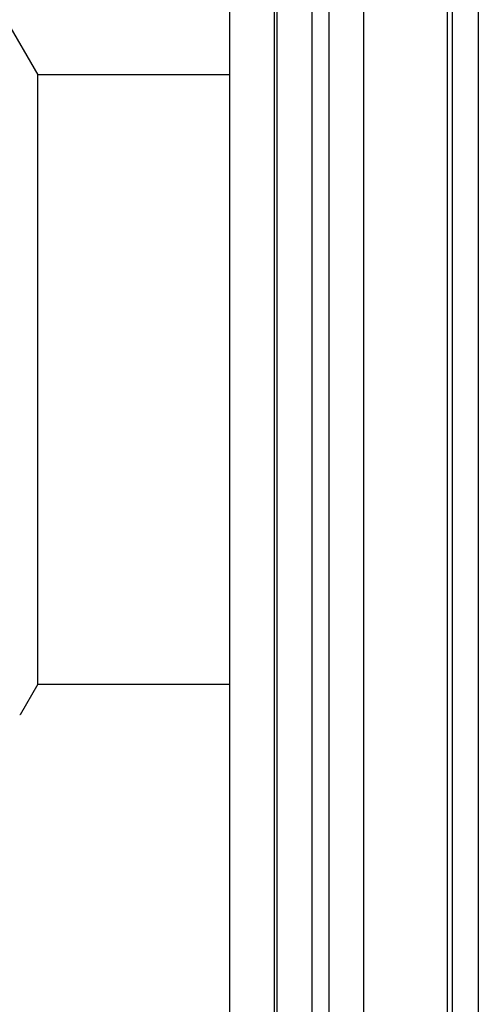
# Model space of a CAD drawing. Header units: inches. Extents: x 0.2 to 16.8, y 0.2 to 10.8.
# Tile 20 of 38: x 10.75 to 10.91, y 5.25 to 5.592. Entities that reach past the tile are written whole.
import ezdxf

# ---------------------------------------------------------------- set-up
doc = ezdxf.new("R2010")
doc.units = ezdxf.units.IN
doc.header["$LTSCALE"] = 0.935
doc.header["$MEASUREMENT"] = 0
doc.layers.get('0').update_dxf_attribs({"linetype": 'CONTINUOUS'})

msp = doc.modelspace()

# ---------------------------------------------------------------- linework, layer by layer
at = {"color": 7, "linetype": 'CONTINUOUS'}
for p, q in [((10.8397643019, 3.6835602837), (10.8397643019, 8.7484702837)), ((10.8697643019, 8.7484702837), (10.8697643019, 3.6835602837)), ((10.8232643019, 3.6935602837), (10.8232643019, 8.7384702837)), ((10.8387643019, 3.6935602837), (10.8387643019, 8.7384702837)), ((10.9007643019, 4.3284702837), (10.9007643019, 8.3284702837)), ((10.7454123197, 5.5923041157), (10.7563814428, 5.573305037)), ((10.8232643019, 5.5733101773), (10.7563784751, 5.5733101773)), ((10.7563784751, 5.3613101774), (10.7563784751, 5.5733101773)), ((10.7563784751, 5.3613101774), (10.7502407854, 5.3506793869)), ((10.7563784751, 5.3613101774), (10.8232643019, 5.3613101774)), ((10.7502407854, 5.3506793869), (10.7501010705, 5.3506867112))]:
    msp.add_line(p, q, dxfattribs=at)
at = {"color": 9, "linetype": 'CONTINUOUS'}
for p, q in [((10.8517643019, 8.7484702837), (10.8517643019, 3.6835602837)), ((10.8577643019, 3.6835602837), (10.8577643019, 8.7484702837)), ((10.8989605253, 4.3189702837), (10.8989605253, 8.3379702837)), ((10.9097190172, 8.3284702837), (10.9097190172, 4.3284702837))]:
    msp.add_line(p, q, dxfattribs=at)

doc.saveas('drawing.dxf')
